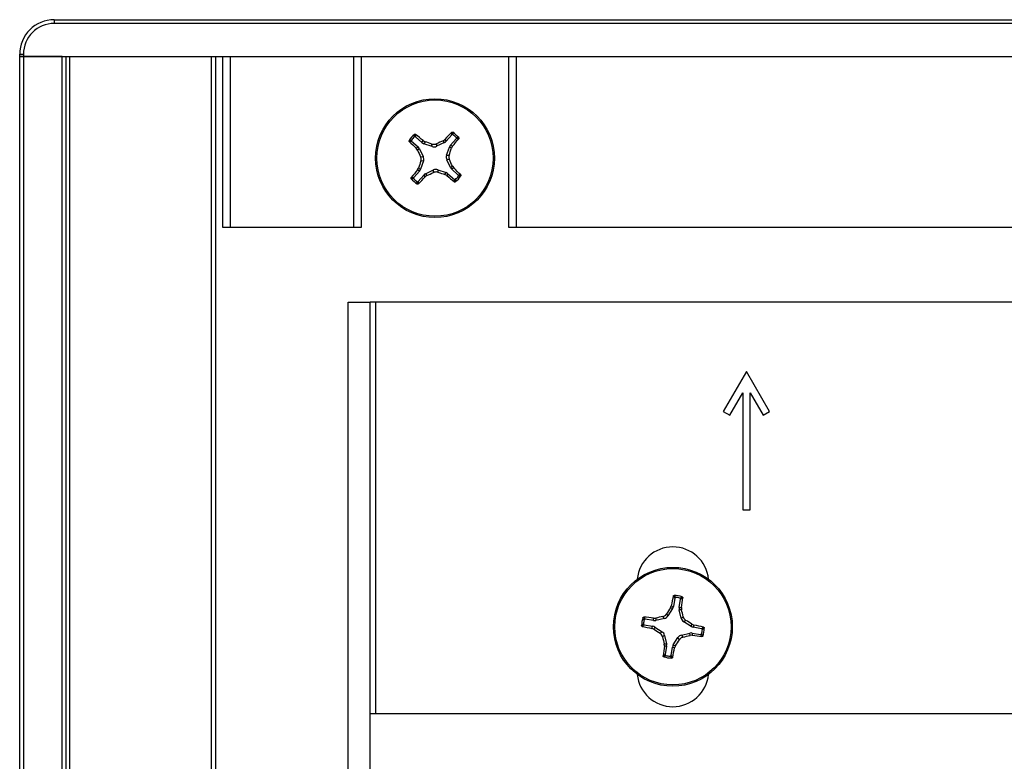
# Paper-space layout 'P3m-V' of a CAD drawing. Header units: inches. Extents: x 0.3 to 33.8, y 0.2 to 21.7.
# Tile 19 of 23: x 18.8 to 20.2, y 11 to 12. Entities that reach past the tile are written whole.
import ezdxf

# ---------------------------------------------------------------- set-up
doc = ezdxf.new("R2010")
doc.units = ezdxf.units.IN
doc.header["$MEASUREMENT"] = 0

psp = doc.layouts.new('P3m-V')

# ---------------------------------------------------------------- linework, layer by layer
at = {"color": 7, "linetype": 'Continuous', "lineweight": 25}
for p, q in [((18.8671, 11.97999), (21.39835, 11.97999)), ((18.8671, 11.97999), (18.8671, 11.97499)), ((21.39835, 11.97499), (18.8671, 11.97499)), ((18.82022, 11.93312), (18.82522, 11.93312)), ((18.82022, 11.92999), (18.82022, 11.93312)), ((18.82522, 11.92999), (18.82022, 11.92999)), ((18.82022, 3.90499), (18.82022, 11.92999)), ((18.82022, 11.92999), (18.82522, 11.92999)), ((18.82522, 11.93312), (18.82522, 11.92999)), ((18.82522, 11.92999), (21.44022, 11.92999)), ((18.82522, 11.92999), (18.82522, 3.90499)), ((18.87772, 11.92999), (18.82522, 11.92999)), ((18.87772, 3.90499), (18.87772, 11.92999)), ((18.88272, 11.92999), (18.88272, 3.90499)), ((18.88772, 11.92999), (18.88772, 3.90499)), ((19.08022, 3.90499), (19.08022, 11.92999)), ((19.08522, 11.92999), (19.08522, 3.90499)), ((19.09522, 11.69874), (19.09522, 11.92999)), ((19.10522, 11.92999), (19.10522, 11.69874)), ((19.27272, 11.69874), (19.27272, 11.92999)), ((19.28272, 11.92999), (19.28272, 11.69874)), ((19.48272, 11.69874), (19.48272, 11.92999)), ((19.49272, 11.92999), (19.49272, 11.69874)), ((19.36512, 11.8136), (19.35647, 11.82134)), ((19.36512, 11.8136), (19.36665, 11.8162)), ((19.36665, 11.8162), (19.36931, 11.81472)), ((19.39359, 11.81608), (19.39607, 11.81784)), ((19.39545, 11.8136), (19.39359, 11.81608)), ((19.39607, 11.81784), (19.39788, 11.81542)), ((19.40562, 11.82407), (19.39788, 11.81542)), ((19.40383, 11.8101), (19.41157, 11.81875)), ((19.35114, 11.81539), (19.3598, 11.80765)), ((19.35738, 11.80584), (19.3598, 11.80765)), ((19.35914, 11.80336), (19.35738, 11.80584)), ((19.36162, 11.80522), (19.35914, 11.80336)), ((19.36162, 11.80522), (19.36674, 11.79459)), ((19.36931, 11.81472), (19.36773, 11.81205)), ((19.37887, 11.80815), (19.36773, 11.81205)), ((19.37887, 11.80815), (19.37868, 11.81161)), ((19.38462, 11.81194), (19.38482, 11.80848)), ((19.39545, 11.8136), (19.38482, 11.80848)), ((19.39838, 11.79635), (19.40228, 11.80749)), ((19.40495, 11.80591), (19.40228, 11.80749)), ((19.40383, 11.8101), (19.40643, 11.80857)), ((19.40643, 11.80857), (19.40495, 11.80591)), ((19.36328, 11.79439), (19.36674, 11.79459)), ((19.39838, 11.79635), (19.40184, 11.79654)), ((19.40217, 11.79059), (19.39871, 11.7904)), ((19.40383, 11.77976), (19.39871, 11.7904)), ((19.35902, 11.77642), (19.36049, 11.77908)), ((19.36162, 11.77489), (19.35902, 11.77642)), ((19.36049, 11.77908), (19.36316, 11.7775)), ((19.36707, 11.78864), (19.36316, 11.7775)), ((19.36707, 11.78864), (19.36361, 11.78845)), ((19.36999, 11.77139), (19.38063, 11.77651)), ((19.38082, 11.77305), (19.38063, 11.77651)), ((19.38658, 11.77684), (19.38677, 11.77338)), ((19.38658, 11.77684), (19.39772, 11.77293)), ((19.40383, 11.77976), (19.40631, 11.78163)), ((19.40807, 11.77915), (19.40565, 11.77734)), ((19.4143, 11.7696), (19.40565, 11.77734)), ((19.40631, 11.78163), (19.40807, 11.77915)), ((19.36162, 11.77489), (19.35388, 11.76624)), ((19.35983, 11.76091), (19.36757, 11.76957)), ((19.36938, 11.76715), (19.36757, 11.76957)), ((19.37186, 11.76891), (19.36938, 11.76715)), ((19.36999, 11.77139), (19.37186, 11.76891)), ((19.39614, 11.77026), (19.39772, 11.77293)), ((19.3988, 11.76879), (19.39614, 11.77026)), ((19.40033, 11.77139), (19.3988, 11.76879)), ((19.40033, 11.77139), (19.40898, 11.76365)), ((19.10522, 11.69874), (19.09522, 11.69874)), ((19.27272, 11.69874), (19.10522, 11.69874)), ((19.28272, 11.69874), (19.27272, 11.69874)), ((19.49272, 11.69874), (19.48272, 11.69874)), ((20.77272, 11.69874), (19.49272, 11.69874)), ((19.26497, 9.86249), (19.26497, 11.59749)), ((19.26497, 11.59749), (19.29497, 11.59749)), ((19.29497, 9.86249), (19.29497, 11.59749)), ((19.30247, 11.59749), (19.29497, 11.59749)), ((20.96247, 11.59749), (19.30247, 11.59749)), ((19.30247, 11.03987), (19.30247, 11.59749)), ((19.80447, 11.50349), (19.77322, 11.44937)), ((19.83572, 11.44937), (19.80447, 11.50349)), ((19.78188, 11.44437), (19.79947, 11.47483)), ((19.79947, 11.47483), (19.79947, 11.31599)), ((19.80947, 11.31599), (19.80947, 11.47483)), ((19.80947, 11.47483), (19.82706, 11.44437)), ((19.77322, 11.44937), (19.78188, 11.44437)), ((19.82706, 11.44437), (19.83572, 11.44937)), ((19.79947, 11.31599), (19.80947, 11.31599)), ((19.70755, 11.19666), (19.7056, 11.18522)), ((19.71347, 11.18388), (19.71541, 11.19533)), ((19.70452, 11.18239), (19.69824, 11.17239)), ((19.70162, 11.18349), (19.70278, 11.1863)), ((19.70452, 11.18239), (19.70162, 11.18349)), ((19.70278, 11.1863), (19.7056, 11.18522)), ((19.71347, 11.18388), (19.71649, 11.18397)), ((19.71665, 11.18093), (19.71355, 11.18085)), ((19.71618, 11.16934), (19.71355, 11.18085)), ((19.71649, 11.18397), (19.71665, 11.18093)), ((19.67883, 11.16624), (19.66739, 11.16819)), ((19.67875, 11.16926), (19.68178, 11.16942)), ((19.67883, 11.16624), (19.67875, 11.16926)), ((19.68178, 11.16942), (19.68187, 11.16632)), ((19.69338, 11.16895), (19.68187, 11.16632)), ((19.69338, 11.16895), (19.69137, 11.17177)), ((19.69623, 11.17522), (19.69824, 11.17239)), ((19.71618, 11.16934), (19.719, 11.17134)), ((19.72245, 11.16648), (19.71962, 11.16448)), ((19.72961, 11.1582), (19.71962, 11.16448)), ((19.66605, 11.16032), (19.6775, 11.15837)), ((19.67642, 11.15555), (19.6775, 11.15837)), ((19.67923, 11.15439), (19.67642, 11.15555)), ((19.68033, 11.15729), (19.67923, 11.15439)), ((19.68033, 11.15729), (19.69032, 11.15101)), ((19.6875, 11.149), (19.69032, 11.15101)), ((19.71657, 11.14654), (19.72808, 11.14916)), ((19.72816, 11.14607), (19.72808, 11.14916)), ((19.72961, 11.1582), (19.73072, 11.1611)), ((19.73072, 11.1611), (19.73353, 11.15994)), ((19.73111, 11.14925), (19.7312, 11.14623)), ((19.73111, 11.14925), (19.74256, 11.1473)), ((19.73353, 11.15994), (19.73245, 11.15712)), ((19.74389, 11.15517), (19.73245, 11.15712)), ((19.69377, 11.14615), (19.69095, 11.14415)), ((19.69377, 11.14615), (19.69639, 11.13464)), ((19.70543, 11.1331), (19.71171, 11.1431)), ((19.71371, 11.14027), (19.71171, 11.1431)), ((19.71657, 11.14654), (19.71857, 11.14372)), ((19.7312, 11.14623), (19.72816, 11.14607)), ((19.6933, 11.13455), (19.69639, 11.13464)), ((19.69346, 11.13152), (19.6933, 11.13455)), ((19.69648, 11.1316), (19.69346, 11.13152)), ((19.69648, 11.1316), (19.69453, 11.12016)), ((19.7024, 11.11882), (19.70435, 11.13027)), ((19.70717, 11.12919), (19.70435, 11.13027)), ((19.70543, 11.1331), (19.70833, 11.132)), ((19.70833, 11.132), (19.70717, 11.12919)), ((20.96997, 11.03987), (19.29497, 11.03987))]:
    psp.add_line(p, q, dxfattribs=at)
for centre, radius in [((19.38272, 11.79249), 0.0805), ((19.38272, 11.79249), 0.07876), ((19.70497, 11.15774), 0.0805), ((19.70497, 11.15774), 0.07876)]:
    psp.add_circle(centre, radius, dxfattribs=at)
for centre, radius, start, end in [((18.8671, 11.93312), 0.04688, 90, 180), ((18.8671, 11.93312), 0.04188, 90, 180), ((19.38272, 11.79249), 0.04248, 130.91043, 145.46138), ((19.38272, 11.79249), 0.04007, 134.02434, 142.34746), ((18.85409, 11.20753), 0.79574, 49.89927, 50.85311), ((19.77711, 10.97327), 0.92596, 114.46789, 115.07893), ((19.97301, 11.26981), 0.79574, 135.5187, 136.47254), ((18.79776, 12.32113), 0.79574, 319.89927, 320.85311), ((19.38272, 11.79249), 0.04248, 40.91043, 55.46138), ((19.38272, 11.79249), 0.04007, 44.02434, 52.34746), ((19.90541, 12.38278), 0.79574, 225.5187, 226.47254), ((20.20194, 12.18688), 0.92596, 204.46789, 205.07893), ((19.08169, 10.93456), 0.92596, 71.29288, 71.90392), ((18.52479, 12.09352), 0.92596, 341.29288, 341.90392), ((18.5635, 11.39811), 0.92596, 24.46789, 25.07893), ((19.96769, 11.26386), 0.79574, 139.89927, 140.85311), ((20.24065, 11.49146), 0.92596, 161.29288, 161.90392), ((18.86004, 11.20221), 0.79574, 45.5187, 46.47254), ((19.38272, 11.79249), 0.04248, 220.91043, 235.46138), ((19.38272, 11.79249), 0.04007, 224.02434, 232.34746), ((18.79244, 12.31518), 0.79574, 315.5187, 316.47254), ((18.98834, 12.61171), 0.92596, 294.46789, 295.07893), ((19.68375, 12.65042), 0.92596, 251.29288, 251.90392), ((19.91136, 12.37746), 0.79574, 229.89927, 230.85311), ((19.38272, 11.79249), 0.04248, 310.91043, 325.46138), ((19.38272, 11.79249), 0.04007, 314.02434, 322.34746), ((19.70497, 11.21749), 0.0485, 5.52423, 174.47577), ((20.4829, 11.02945), 0.79574, 167.67808, 168.63192), ((19.70497, 11.15774), 0.04248, 73.06981, 87.62076), ((19.70497, 11.15774), 0.04007, 76.18373, 84.50685), ((18.92838, 11.29391), 0.79574, 352.05866, 353.01249), ((20.4749, 10.67414), 0.92596, 146.62728, 147.23832), ((18.81844, 10.95593), 0.92596, 13.45226, 14.0633), ((19.70497, 11.15774), 0.04248, 163.06981, 177.62076), ((19.70497, 11.15774), 0.04007, 166.18373, 174.50685), ((19.56881, 10.38115), 0.79574, 82.05866, 83.01249), ((19.90679, 10.27122), 0.92596, 103.45226, 104.0633), ((19.22137, 10.38782), 0.92596, 56.62728, 57.23832), ((19.83327, 11.93567), 0.79574, 257.67808, 258.63192), ((20.18858, 11.92767), 0.92596, 236.62728, 237.23832), ((19.57668, 10.37981), 0.79574, 77.67808, 78.63192), ((19.70497, 11.15774), 0.04007, 346.18373, 354.50685), ((19.70497, 11.15774), 0.04248, 343.06981, 357.62076), ((20.5915, 11.35956), 0.92596, 193.45226, 194.0633), ((18.93505, 11.64135), 0.92596, 326.62728, 327.23832), ((19.50316, 12.04427), 0.92596, 283.45226, 284.0633), ((19.84114, 11.93434), 0.79574, 262.05866, 263.01249), ((20.48157, 11.02158), 0.79574, 172.05866, 173.01249), ((18.92704, 11.28604), 0.79574, 347.67808, 348.63192), ((19.70497, 11.15774), 0.04248, 253.06981, 267.62076), ((19.70497, 11.15774), 0.04007, 256.18373, 264.50685), ((19.70497, 11.09799), 0.0485, 185.52423, 354.47577)]:
    psp.add_arc(centre, radius, start, end, dxfattribs=at)
for centre, major_axis, ratio, start_param, end_param in [((19.35454, 11.8018), (-0.00629, -0.00473), 0.994307, 2.9463327, 3.3368526), ((19.37035, 11.81947), (0.004, 0.00678), 0.994307, 2.9463327, 3.3368526), ((19.38144, 11.81559), (-0.00044, 0.00786), 0.993591, 2.7511616, 3.5320237), ((19.39203, 11.82068), (-0.00473, 0.00629), 0.994307, 2.9463327, 3.3368526), ((19.4097, 11.80487), (0.00678, -0.004), 0.994307, 2.9463327, 3.3368526), ((19.35963, 11.79121), (-0.00786, -0.00044), 0.993591, 2.7511616, 3.5320237), ((19.40582, 11.79378), (0.00786, 0.00044), 0.993591, 2.7511616, 3.5320237), ((19.35574, 11.78012), (-0.00678, 0.004), 0.994307, 2.9463327, 3.3368526), ((19.38401, 11.7694), (0.00044, -0.00786), 0.993591, 2.7511616, 3.5320237), ((19.41091, 11.78319), (0.00629, 0.00473), 0.994307, 2.9463327, 3.3368526), ((19.37342, 11.76431), (0.00473, -0.00629), 0.994307, 2.9463327, 3.3368526), ((19.3951, 11.76551), (-0.004, -0.00678), 0.994307, 2.9463327, 3.3368526), ((19.69785, 11.18656), (-0.00735, 0.00281), 0.994307, 2.9463327, 3.3368526), ((19.72123, 11.18258), (0.00787, 0.00022), 0.994307, 2.9463327, 3.3368526), ((19.68014, 11.174), (-0.00022, 0.00787), 0.994307, 2.9463327, 3.3368526), ((19.69159, 11.17661), (-0.00456, 0.00642), 0.993591, 2.7511616, 3.5320237), ((19.72384, 11.17112), (0.00642, 0.00456), 0.993591, 2.7511616, 3.5320237), ((19.67616, 11.15062), (-0.00281, -0.00735), 0.994307, 2.9463327, 3.3368526), ((19.68611, 11.14436), (-0.00642, -0.00456), 0.993591, 2.7511616, 3.5320237), ((19.72981, 11.14149), (0.00022, -0.00787), 0.994307, 2.9463327, 3.3368526), ((19.73379, 11.16487), (0.00281, 0.00735), 0.994307, 2.9463327, 3.3368526), ((19.71835, 11.13888), (0.00456, -0.00642), 0.993591, 2.7511616, 3.5320237), ((19.68872, 11.13291), (-0.00787, -0.00022), 0.994307, 2.9463327, 3.3368526), ((19.7121, 11.12893), (0.00735, -0.00281), 0.994307, 2.9463327, 3.3368526)]:
    psp.add_ellipse(centre, major_axis=major_axis, ratio=ratio, start_param=start_param, end_param=end_param, dxfattribs=at)
for points, knots in [([(19.34785, 11.81504), (19.34777, 11.81514), (19.3476, 11.81535), (19.3475, 11.81576), (19.34752, 11.8162), (19.34766, 11.81645), (19.34773, 11.81658)], [0, 0, 0, 0, 0.2526917, 0.5055172, 0.7534417, 1, 1, 1, 1]), ([(19.34773, 11.81658), (19.34827, 11.81665), (19.34934, 11.81679), (19.35044, 11.81691), (19.351, 11.81697)], [0, 0, 0, 0, 0.4958449, 1, 1, 1, 1]), ([(19.351, 11.81697), (19.35093, 11.81686), (19.35079, 11.81664), (19.35073, 11.81624), (19.35081, 11.81585), (19.35097, 11.81556), (19.3511, 11.81543), (19.35114, 11.81539)], [0, 0, 0, 0, 0.22554966, 0.4511533, 0.67558153, 0.89964028, 1, 1, 1, 1]), ([(19.35488, 11.82131), (19.35488, 11.82186), (19.35487, 11.82297), (19.35489, 11.82406), (19.3549, 11.8246)], [0, 0, 0, 0, 0.5041524, 1, 1, 1, 1]), ([(19.35647, 11.82134), (19.35636, 11.82142), (19.35615, 11.82157), (19.35575, 11.82165), (19.35536, 11.82161), (19.35506, 11.82147), (19.35492, 11.82135), (19.35488, 11.82131)], [0, 0, 0, 0, 0.2255496, 0.4511532, 0.6755812, 0.89964, 1, 1, 1, 1]), ([(19.3549, 11.8246), (19.35501, 11.82467), (19.35522, 11.82483), (19.35561, 11.82492), (19.356, 11.82489), (19.35628, 11.82477), (19.35642, 11.82467), (19.35645, 11.82465)], [0, 0, 0, 0, 0.2243701, 0.4484144, 0.6809027, 0.9255748, 1, 1, 1, 1]), ([(19.35645, 11.82465), (19.35645, 11.82409), (19.35644, 11.823), (19.35646, 11.82189), (19.35647, 11.82134)], [0, 0, 0, 0, 0.5053527, 1, 1, 1, 1]), ([(19.40527, 11.82736), (19.40537, 11.82745), (19.40558, 11.82762), (19.40599, 11.82772), (19.40643, 11.82769), (19.40668, 11.82756), (19.40681, 11.82749)], [0, 0, 0, 0, 0.2526917, 0.5055172, 0.7534417, 1, 1, 1, 1]), ([(19.40562, 11.82407), (19.40557, 11.82462), (19.40546, 11.82573), (19.40533, 11.82682), (19.40527, 11.82736)], [0, 0, 0, 0, 0.4946499, 1, 1, 1, 1]), ([(19.4072, 11.82422), (19.40709, 11.82429), (19.40687, 11.82443), (19.40647, 11.82448), (19.40608, 11.82441), (19.40579, 11.82425), (19.40566, 11.82411), (19.40562, 11.82407)], [0, 0, 0, 0, 0.22554966, 0.4511533, 0.67558153, 0.89964028, 1, 1, 1, 1]), ([(19.40681, 11.82749), (19.40688, 11.82695), (19.40702, 11.82587), (19.40714, 11.82477), (19.4072, 11.82422)], [0, 0, 0, 0, 0.4958449, 1, 1, 1, 1]), ([(19.41154, 11.82034), (19.41209, 11.82034), (19.4132, 11.82034), (19.41429, 11.82032), (19.41483, 11.82031)], [0, 0, 0, 0, 0.5041524, 1, 1, 1, 1]), ([(19.41157, 11.81875), (19.41164, 11.81886), (19.4118, 11.81907), (19.41188, 11.81947), (19.41184, 11.81986), (19.4117, 11.82016), (19.41157, 11.8203), (19.41154, 11.82034)], [0, 0, 0, 0, 0.2255496, 0.4511532, 0.6755812, 0.89964, 1, 1, 1, 1]), ([(19.41488, 11.81877), (19.41432, 11.81877), (19.41323, 11.81878), (19.41212, 11.81876), (19.41157, 11.81875)], [0, 0, 0, 0, 0.5053527, 1, 1, 1, 1]), ([(19.41483, 11.82031), (19.4149, 11.82021), (19.41506, 11.81999), (19.41514, 11.81961), (19.41512, 11.81922), (19.415, 11.81894), (19.4149, 11.8188), (19.41488, 11.81877)], [0, 0, 0, 0, 0.2243701, 0.4484144, 0.6809027, 0.9255748, 1, 1, 1, 1]), ([(19.35114, 11.81539), (19.3506, 11.81534), (19.34949, 11.81523), (19.3484, 11.8151), (19.34785, 11.81504)], [0, 0, 0, 0, 0.4946499, 1, 1, 1, 1]), ([(19.37868, 11.81161), (19.37953, 11.81141), (19.38122, 11.81101), (19.38329, 11.81137), (19.38435, 11.81182), (19.38462, 11.81194)], [0, 0, 0, 0, 0.4271588, 0.8543492, 1, 1, 1, 1]), ([(19.36361, 11.78845), (19.36381, 11.7893), (19.36421, 11.79099), (19.36385, 11.79306), (19.36339, 11.79412), (19.36328, 11.79439)], [0, 0, 0, 0, 0.4271588, 0.8543492, 1, 1, 1, 1]), ([(19.40184, 11.79654), (19.40164, 11.79569), (19.40124, 11.794), (19.4016, 11.79193), (19.40205, 11.79086), (19.40217, 11.79059)], [0, 0, 0, 0, 0.4271588, 0.8543492, 1, 1, 1, 1]), ([(19.35062, 11.76468), (19.35054, 11.76478), (19.35039, 11.765), (19.3503, 11.76538), (19.35033, 11.76577), (19.35044, 11.76605), (19.35055, 11.76619), (19.35057, 11.76622)], [0, 0, 0, 0, 0.2243701, 0.4484144, 0.6809027, 0.9255748, 1, 1, 1, 1]), ([(19.35057, 11.76622), (19.35112, 11.76622), (19.35222, 11.76621), (19.35333, 11.76623), (19.35388, 11.76624)], [0, 0, 0, 0, 0.5053527, 1, 1, 1, 1]), ([(19.35391, 11.76465), (19.35335, 11.76465), (19.35225, 11.76464), (19.35116, 11.76467), (19.35062, 11.76468)], [0, 0, 0, 0, 0.5041524, 1, 1, 1, 1]), ([(19.35388, 11.76624), (19.3538, 11.76613), (19.35365, 11.76592), (19.35356, 11.76552), (19.35361, 11.76513), (19.35375, 11.76483), (19.35387, 11.76469), (19.35391, 11.76465)], [0, 0, 0, 0, 0.2255496, 0.4511532, 0.6755812, 0.89964, 1, 1, 1, 1]), ([(19.38677, 11.77338), (19.38592, 11.77358), (19.38423, 11.77398), (19.38216, 11.77362), (19.38109, 11.77317), (19.38082, 11.77305)], [0, 0, 0, 0, 0.4271588, 0.8543492, 1, 1, 1, 1]), ([(19.40898, 11.76365), (19.40909, 11.76357), (19.4093, 11.76342), (19.4097, 11.76333), (19.41009, 11.76338), (19.41039, 11.76352), (19.41053, 11.76364), (19.41057, 11.76368)], [0, 0, 0, 0, 0.2255496, 0.4511532, 0.6755812, 0.89964, 1, 1, 1, 1]), ([(19.409, 11.76034), (19.409, 11.76089), (19.40901, 11.76199), (19.40899, 11.7631), (19.40898, 11.76365)], [0, 0, 0, 0, 0.5053527, 1, 1, 1, 1]), ([(19.41057, 11.76368), (19.41057, 11.76312), (19.41057, 11.76202), (19.41055, 11.76093), (19.41054, 11.76039)], [0, 0, 0, 0, 0.5041524, 1, 1, 1, 1]), ([(19.4143, 11.7696), (19.41485, 11.76965), (19.41596, 11.76976), (19.41704, 11.76988), (19.41759, 11.76995)], [0, 0, 0, 0, 0.4946473, 1, 1, 1, 1]), ([(19.41445, 11.76802), (19.41452, 11.76813), (19.41466, 11.76835), (19.41471, 11.76875), (19.41464, 11.76914), (19.41448, 11.76943), (19.41434, 11.76956), (19.4143, 11.7696)], [0, 0, 0, 0, 0.2255497, 0.4511533, 0.6755815, 0.8996403, 1, 1, 1, 1]), ([(19.41772, 11.76841), (19.41718, 11.76834), (19.4161, 11.7682), (19.415, 11.76808), (19.41445, 11.76802)], [0, 0, 0, 0, 0.4958476, 1, 1, 1, 1]), ([(19.41759, 11.76995), (19.41768, 11.76984), (19.41785, 11.76963), (19.41795, 11.76922), (19.41792, 11.76879), (19.41778, 11.76854), (19.41772, 11.76841)], [0, 0, 0, 0, 0.2526917, 0.5055172, 0.7534417, 1, 1, 1, 1]), ([(19.35825, 11.76077), (19.35836, 11.7607), (19.35858, 11.76056), (19.35898, 11.7605), (19.35937, 11.76058), (19.35966, 11.76074), (19.35979, 11.76087), (19.35983, 11.76091)], [0, 0, 0, 0, 0.2255497, 0.4511533, 0.6755815, 0.8996403, 1, 1, 1, 1]), ([(19.35864, 11.7575), (19.35857, 11.75804), (19.35843, 11.75911), (19.35831, 11.76021), (19.35825, 11.76077)], [0, 0, 0, 0, 0.4958476, 1, 1, 1, 1]), ([(19.36018, 11.75762), (19.36007, 11.75754), (19.35986, 11.75737), (19.35945, 11.75727), (19.35902, 11.75729), (19.35877, 11.75743), (19.35864, 11.7575)], [0, 0, 0, 0, 0.2526917, 0.5055172, 0.7534417, 1, 1, 1, 1]), ([(19.35983, 11.76091), (19.35988, 11.76037), (19.35999, 11.75926), (19.36011, 11.75817), (19.36018, 11.75762)], [0, 0, 0, 0, 0.4946473, 1, 1, 1, 1]), ([(19.41054, 11.76039), (19.41044, 11.76031), (19.41022, 11.76016), (19.40984, 11.76007), (19.40945, 11.7601), (19.40917, 11.76022), (19.40903, 11.76032), (19.409, 11.76034)], [0, 0, 0, 0, 0.2243701, 0.4484144, 0.6809027, 0.9255748, 1, 1, 1, 1]), ([(19.7055, 11.19926), (19.70554, 11.19939), (19.70563, 11.19965), (19.70592, 11.19995), (19.7063, 11.20016), (19.70659, 11.20018), (19.70674, 11.20019)], [0, 0, 0, 0, 0.2526917, 0.5055172, 0.7534417, 1, 1, 1, 1]), ([(19.70755, 11.19666), (19.70721, 11.1971), (19.70653, 11.19798), (19.70585, 11.19883), (19.7055, 11.19926)], [0, 0, 0, 0, 0.4946473, 1, 1, 1, 1]), ([(19.70674, 11.20019), (19.70708, 11.19977), (19.70777, 11.19893), (19.70846, 11.19807), (19.70881, 11.19763)], [0, 0, 0, 0, 0.4958476, 1, 1, 1, 1]), ([(19.70881, 11.19763), (19.70868, 11.19763), (19.70841, 11.19763), (19.70805, 11.19746), (19.70775, 11.19719), (19.7076, 11.19691), (19.70756, 11.19672), (19.70755, 11.19666)], [0, 0, 0, 0, 0.2255497, 0.4511533, 0.6755815, 0.8996403, 1, 1, 1, 1]), ([(19.71454, 11.19666), (19.71502, 11.19695), (19.71595, 11.19754), (19.71688, 11.1981), (19.71734, 11.19838)], [0, 0, 0, 0, 0.5041524, 1, 1, 1, 1]), ([(19.71541, 11.19533), (19.71542, 11.19546), (19.71544, 11.19572), (19.7153, 11.1961), (19.71506, 11.19641), (19.71478, 11.19659), (19.7146, 11.19664), (19.71454, 11.19666)], [0, 0, 0, 0, 0.2255496, 0.4511532, 0.6755812, 0.89964, 1, 1, 1, 1]), ([(19.71821, 11.1971), (19.71774, 11.19681), (19.71681, 11.19623), (19.71588, 11.19563), (19.71541, 11.19533)], [0, 0, 0, 0, 0.5053527, 1, 1, 1, 1]), ([(19.71734, 11.19838), (19.71747, 11.19833), (19.71771, 11.19823), (19.71799, 11.19795), (19.71817, 11.19761), (19.71823, 11.19731), (19.71821, 11.19714), (19.71821, 11.1971)], [0, 0, 0, 0, 0.2243701, 0.4484144, 0.6809027, 0.9255748, 1, 1, 1, 1]), ([(19.66434, 11.17011), (19.66439, 11.17024), (19.66448, 11.17048), (19.66476, 11.17076), (19.66511, 11.17095), (19.66541, 11.171), (19.66558, 11.17098), (19.66562, 11.17098)], [0, 0, 0, 0, 0.2243701, 0.4484144, 0.6809027, 0.9255748, 1, 1, 1, 1]), ([(19.66606, 11.16731), (19.66576, 11.16779), (19.66517, 11.16872), (19.66461, 11.16965), (19.66434, 11.17011)], [0, 0, 0, 0, 0.5041524, 1, 1, 1, 1]), ([(19.66562, 11.17098), (19.66591, 11.17051), (19.66648, 11.16958), (19.66709, 11.16865), (19.66739, 11.16819)], [0, 0, 0, 0, 0.5053527, 1, 1, 1, 1]), ([(19.66739, 11.16819), (19.66726, 11.16819), (19.667, 11.16821), (19.66662, 11.16807), (19.66631, 11.16783), (19.66613, 11.16755), (19.66608, 11.16737), (19.66606, 11.16731)], [0, 0, 0, 0, 0.2255496, 0.4511532, 0.6755812, 0.89964, 1, 1, 1, 1]), ([(19.69137, 11.17177), (19.6922, 11.17205), (19.69385, 11.17262), (19.6954, 11.17402), (19.69606, 11.17497), (19.69623, 11.17522)], [0, 0, 0, 0, 0.4271588, 0.8543492, 1, 1, 1, 1]), ([(19.719, 11.17134), (19.71928, 11.17052), (19.71985, 11.16887), (19.72125, 11.16731), (19.7222, 11.16665), (19.72245, 11.16648)], [0, 0, 0, 0, 0.4271588, 0.8543492, 1, 1, 1, 1]), ([(19.66253, 11.15951), (19.66295, 11.15985), (19.66378, 11.16054), (19.66465, 11.16123), (19.66509, 11.16158)], [0, 0, 0, 0, 0.4958449, 1, 1, 1, 1]), ([(19.66345, 11.15827), (19.66333, 11.15831), (19.66307, 11.1584), (19.66276, 11.15869), (19.66256, 11.15907), (19.66254, 11.15936), (19.66253, 11.15951)], [0, 0, 0, 0, 0.2526917, 0.5055172, 0.7534417, 1, 1, 1, 1]), ([(19.66605, 11.16032), (19.66562, 11.15998), (19.66474, 11.1593), (19.66388, 11.15862), (19.66345, 11.15827)], [0, 0, 0, 0, 0.49464991, 1, 1, 1, 1]), ([(19.66509, 11.16158), (19.66509, 11.16145), (19.66509, 11.16118), (19.66525, 11.16082), (19.66552, 11.16052), (19.66581, 11.16037), (19.666, 11.16033), (19.66605, 11.16032)], [0, 0, 0, 0, 0.2255497, 0.4511533, 0.6755815, 0.8996403, 1, 1, 1, 1]), ([(19.74389, 11.15517), (19.74433, 11.15551), (19.74521, 11.15619), (19.74606, 11.15687), (19.74649, 11.15722)], [0, 0, 0, 0, 0.4946473, 1, 1, 1, 1]), ([(19.74486, 11.15391), (19.74486, 11.15404), (19.74486, 11.1543), (19.74469, 11.15467), (19.74442, 11.15496), (19.74414, 11.15512), (19.74395, 11.15516), (19.74389, 11.15517)], [0, 0, 0, 0, 0.2255497, 0.4511533, 0.6755815, 0.8996403, 1, 1, 1, 1]), ([(19.74742, 11.15598), (19.747, 11.15564), (19.74616, 11.15494), (19.7453, 11.15426), (19.74486, 11.15391)], [0, 0, 0, 0, 0.4958476, 1, 1, 1, 1]), ([(19.74649, 11.15722), (19.74662, 11.15718), (19.74688, 11.15709), (19.74718, 11.15679), (19.74739, 11.15641), (19.74741, 11.15612), (19.74742, 11.15598)], [0, 0, 0, 0, 0.2526917, 0.5055172, 0.7534417, 1, 1, 1, 1]), ([(19.69095, 11.14415), (19.69066, 11.14497), (19.6901, 11.14662), (19.68869, 11.14818), (19.68774, 11.14884), (19.6875, 11.149)], [0, 0, 0, 0, 0.4271588, 0.8543492, 1, 1, 1, 1]), ([(19.71857, 11.14372), (19.71775, 11.14343), (19.7161, 11.14287), (19.71454, 11.14146), (19.71388, 11.14051), (19.71371, 11.14027)], [0, 0, 0, 0, 0.4271588, 0.8543492, 1, 1, 1, 1]), ([(19.74256, 11.1473), (19.74269, 11.14729), (19.74295, 11.14727), (19.74333, 11.14741), (19.74364, 11.14766), (19.74381, 11.14794), (19.74387, 11.14812), (19.74388, 11.14817)], [0, 0, 0, 0, 0.2255496, 0.4511532, 0.6755812, 0.89964, 1, 1, 1, 1]), ([(19.74433, 11.14451), (19.74404, 11.14498), (19.74346, 11.14591), (19.74286, 11.14684), (19.74256, 11.1473)], [0, 0, 0, 0, 0.5053527, 1, 1, 1, 1]), ([(19.74388, 11.14817), (19.74418, 11.1477), (19.74477, 11.14677), (19.74533, 11.14584), (19.74561, 11.14537)], [0, 0, 0, 0, 0.5041524, 1, 1, 1, 1]), ([(19.74561, 11.14537), (19.74556, 11.14525), (19.74546, 11.14501), (19.74518, 11.14473), (19.74484, 11.14454), (19.74454, 11.14449), (19.74437, 11.14451), (19.74433, 11.14451)], [0, 0, 0, 0, 0.2243701, 0.4484144, 0.6809027, 0.9255748, 1, 1, 1, 1]), ([(19.6926, 11.11711), (19.69248, 11.11716), (19.69224, 11.11725), (19.69196, 11.11753), (19.69177, 11.11788), (19.69172, 11.11818), (19.69174, 11.11835), (19.69174, 11.11839)], [0, 0, 0, 0, 0.2243701, 0.4484144, 0.6809027, 0.9255748, 1, 1, 1, 1]), ([(19.69174, 11.11839), (19.69221, 11.11868), (19.69314, 11.11925), (19.69407, 11.11986), (19.69453, 11.12016)], [0, 0, 0, 0, 0.5053527, 1, 1, 1, 1]), ([(19.6954, 11.11883), (19.69493, 11.11854), (19.694, 11.11794), (19.69306, 11.11738), (19.6926, 11.11711)], [0, 0, 0, 0, 0.5041524, 1, 1, 1, 1]), ([(19.69453, 11.12016), (19.69452, 11.12003), (19.6945, 11.11977), (19.69464, 11.11939), (19.69489, 11.11908), (19.69517, 11.1189), (19.69535, 11.11885), (19.6954, 11.11883)], [0, 0, 0, 0, 0.2255496, 0.4511532, 0.6755812, 0.89964, 1, 1, 1, 1]), ([(19.70114, 11.11786), (19.70127, 11.11786), (19.70153, 11.11786), (19.7019, 11.11802), (19.70219, 11.11829), (19.70235, 11.11858), (19.70239, 11.11877), (19.7024, 11.11882)], [0, 0, 0, 0, 0.2255497, 0.4511533, 0.6755815, 0.8996403, 1, 1, 1, 1]), ([(19.70321, 11.1153), (19.70287, 11.11572), (19.70217, 11.11655), (19.70149, 11.11742), (19.70114, 11.11786)], [0, 0, 0, 0, 0.4958449, 1, 1, 1, 1]), ([(19.7024, 11.11882), (19.70274, 11.11839), (19.70342, 11.11751), (19.7041, 11.11665), (19.70445, 11.11622)], [0, 0, 0, 0, 0.4946499, 1, 1, 1, 1]), ([(19.70445, 11.11622), (19.70441, 11.1161), (19.70432, 11.11584), (19.70402, 11.11553), (19.70364, 11.11533), (19.70335, 11.11531), (19.70321, 11.1153)], [0, 0, 0, 0, 0.2526917, 0.5055172, 0.7534417, 1, 1, 1, 1])]:
    psp.add_open_spline(points, degree=3, knots=knots, dxfattribs=at)

doc.saveas('drawing.dxf')
